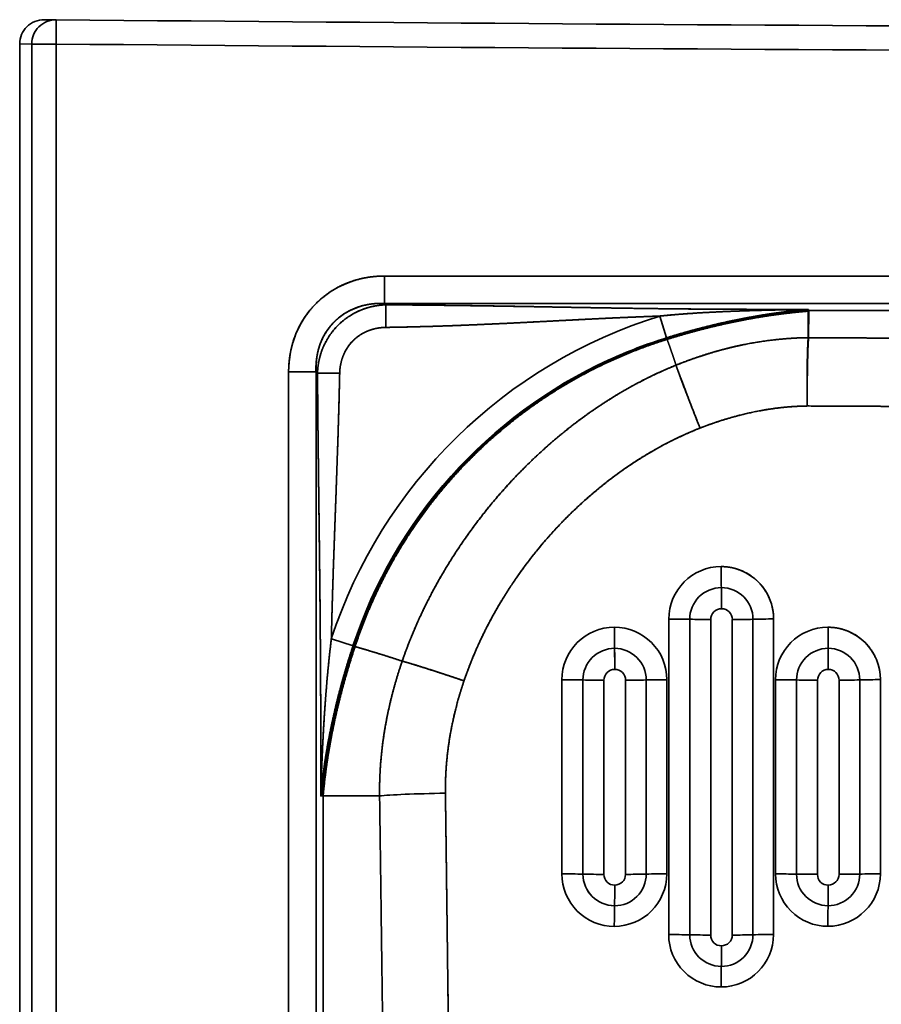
# Model space of a CAD drawing. Extents: x 261 to 1910, y 448 to 1974.
# Tile 5 of 21: x 261 to 438, y 1039 to 1241. Entities that reach past the tile are written whole.
import ezdxf

# ---------------------------------------------------------------- set-up
doc = ezdxf.new("R2010")
doc.units = 0
doc.layers.get('0').update_dxf_attribs({"lineweight": 13})

# ---------------------------------------------------------------- blocks, each defined once
blk = doc.blocks.new('BLOCK17')
at = {"color": 7, "lineweight": 35, "ltscale": 0.062188}
blk.add_line((-447.57, 700.02), (-445.08, 700), dxfattribs=at)
blk.add_line((-447.57, 700.02), (-445.08, 700), dxfattribs=at)
at = {"color": 7, "lineweight": 35, "ltscale": 0.125}
blk.add_line((-445.13, 695), (-445.08, 700), dxfattribs=at)
blk.add_line((-445.13, 695), (-445.08, 700), dxfattribs=at)
at = {"color": 7, "lineweight": 35, "ltscale": 0.06228}
blk.add_line((-452.62, 695.02), (-450.13, 695), dxfattribs=at)
blk.add_line((-452.62, 695.02), (-450.13, 695), dxfattribs=at)
at = {"color": 7, "lineweight": 35}
for p, q in [((-452.62, 695.02), (-452.62, 399.94)), ((-450.13, 695), (-450.13, 399.94)), ((-450.13, 695), (-450.13, 399.94)), ((-445.13, 695), (-445.13, 399.94)), ((-445.13, 399.94), (-445.13, 695)), ((0, 647.2), (-377.47, 647.2)), ((-377.47, 647.2), (0, 647.2)), ((0, 641.56), (-377.47, 641.56)), ((-377.47, 641.56), (0, 641.56)), ((0, 640.09), (-290, 640.09)), ((-290, 640.09), (0, 640.09)), ((-397.2, 399.94), (-397.2, 627.47)), ((-397.2, 627.47), (-397.2, 399.94)), ((-391.56, 399.94), (-391.56, 627.47)), ((-391.56, 627.47), (-391.56, 399.94)), ((-318.89, 511.52), (-318.88, 576.53)), ((-318.88, 576.53), (-318.89, 511.52)), ((-314.56, 511.48), (-314.55, 576.48)), ((-314.55, 576.48), (-314.56, 511.48)), ((-310.22, 576.43), (-310.22, 511.43)), ((-310.22, 576.43), (-310.22, 511.43)), ((-305.78, 511.43), (-305.78, 576.43)), ((-305.78, 511.43), (-305.78, 576.43)), ((-301.52, 576.49), (-301.53, 511.48)), ((-301.53, 511.48), (-301.52, 576.49)), ((-297.27, 576.55), (-297.27, 511.54)), ((-297.27, 511.54), (-297.27, 576.55)), ((-340.89, 524.02), (-340.89, 564.02)), ((-340.89, 564.02), (-340.89, 524.02)), ((-336.56, 523.98), (-336.55, 563.98)), ((-336.55, 563.98), (-336.56, 523.98)), ((-323.52, 563.99), (-323.53, 523.98)), ((-323.53, 523.98), (-323.52, 563.99)), ((-319.27, 564.04), (-319.28, 524.04)), ((-319.28, 524.04), (-319.27, 564.04)), ((-296.89, 524.02), (-296.88, 564.03)), ((-296.89, 524.02), (-296.88, 564.03)), ((-292.55, 563.98), (-292.55, 523.98)), ((-292.55, 523.98), (-292.55, 563.98)), ((-279.52, 523.99), (-279.52, 563.99)), ((-279.52, 563.99), (-279.52, 523.99)), ((-275.26, 564.05), (-275.27, 524.04)), ((-275.26, 564.05), (-275.27, 524.04)), ((-332.22, 563.93), (-332.22, 523.93)), ((-332.22, 563.93), (-332.22, 523.93)), ((-327.78, 523.93), (-327.78, 563.93)), ((-327.78, 523.93), (-327.78, 563.93)), ((-288.22, 563.93), (-288.22, 523.93)), ((-288.22, 563.93), (-288.22, 523.93)), ((-283.78, 523.93), (-283.78, 563.93)), ((-283.78, 523.93), (-283.78, 563.93)), ((-390.09, 540.09), (-390.09, 399.94)), ((-390.09, 399.94), (-390.09, 540.09))]:
    blk.add_line(p, q, dxfattribs=at)
at = {"color": 7, "lineweight": 35, "ltscale": 0.124957}
blk.add_line((-450.13, 695), (-445.13, 695), dxfattribs=at)
blk.add_line((-450.13, 695), (-445.13, 695), dxfattribs=at)
at = {"color": 7, "lineweight": 35, "ltscale": 0.140954}
for p, q in [((-377.47, 641.56), (-377.47, 647.2)), ((-377.47, 641.56), (-377.47, 647.2)), ((-397.2, 627.47), (-391.56, 627.47)), ((-391.56, 627.47), (-397.2, 627.47))]:
    blk.add_line(p, q, dxfattribs=at)
at = {"color": 7, "lineweight": 35, "ltscale": 0.010243}
blk.add_line((-377.18, 641.27), (-377.47, 641.56), dxfattribs=at)
blk.add_line((-377.18, 641.27), (-377.47, 641.56), dxfattribs=at)
at = {"color": 7, "lineweight": 35, "ltscale": 0.116256}
blk.add_line((-377.18, 641.27), (-377.18, 636.62), dxfattribs=at)
blk.add_line((-377.18, 641.27), (-377.18, 636.62), dxfattribs=at)
at = {"color": 7, "lineweight": 35, "ltscale": 0.002341}
blk.add_line((-290.18, 640.08), (-290.09, 640.09), dxfattribs=at)
at = {"color": 7, "lineweight": 35, "ltscale": 0.00234}
blk.add_line((-290.09, 640.09), (-290.18, 640.08), dxfattribs=at)
at = {"color": 7, "lineweight": 35, "ltscale": 0.002966}
for p, q in [((-290.18, 639.96), (-290.18, 640.08)), ((-290.18, 640.08), (-290.18, 639.96))]:
    blk.add_line(p, q, dxfattribs=at)
at = {"color": 7, "lineweight": 35, "ltscale": 0.004546}
blk.add_line((-290, 639.97), (-290.18, 639.96), dxfattribs=at)
at = {"color": 7, "lineweight": 35, "ltscale": 0.004548}
blk.add_line((-290, 639.97), (-290.18, 639.96), dxfattribs=at)
at = {"color": 7, "lineweight": 35, "ltscale": 0.136569}
for p, q in [((-290.13, 634.5), (-290.18, 639.96)), ((-290.18, 639.96), (-290.13, 634.5))]:
    blk.add_line(p, q, dxfattribs=at)
at = {"color": 7, "lineweight": 35, "ltscale": 0.006032}
blk.add_line((-290.09, 640.09), (-290.09, 640.33), dxfattribs=at)
blk.add_line((-290.09, 640.09), (-290.09, 640.33), dxfattribs=at)
at = {"color": 7, "lineweight": 35, "ltscale": 0.002263}
for p, q in [((-290.09, 640.09), (-290, 640.09)), ((-290, 640.09), (-290.09, 640.09))]:
    blk.add_line(p, q, dxfattribs=at)
at = {"color": 7, "lineweight": 35, "ltscale": 0.136632}
blk.add_line((-290, 639.97), (-290.05, 634.5), dxfattribs=at)
blk.add_line((-290, 639.97), (-290.05, 634.5), dxfattribs=at)
at = {"color": 7, "lineweight": 35, "ltscale": 0.003074}
blk.add_line((-290, 640.09), (-290, 639.97), dxfattribs=at)
blk.add_line((-290, 640.09), (-290, 639.97), dxfattribs=at)
at = {"color": 7, "lineweight": 35, "ltscale": 0.117461}
for p, q in [((-320.71, 638.96), (-319.32, 634.47)), ((-320.71, 638.96), (-319.32, 634.47)), ((-388.4, 572.46), (-383.93, 570.99)), ((-388.4, 572.46), (-383.93, 570.99))]:
    blk.add_line(p, q, dxfattribs=at)
at = {"color": 7, "lineweight": 35, "ltscale": 0.005067}
blk.add_line((-319.26, 634.27), (-319.32, 634.47), dxfattribs=at)
blk.add_line((-319.26, 634.27), (-319.32, 634.47), dxfattribs=at)
at = {"color": 7, "lineweight": 35, "ltscale": 0.003116}
blk.add_line((-319.26, 634.27), (-319.22, 634.15), dxfattribs=at)
blk.add_line((-319.26, 634.27), (-319.22, 634.15), dxfattribs=at)
at = {"color": 7, "lineweight": 35, "ltscale": 0.002104}
blk.add_line((-290.05, 634.5), (-290.13, 634.5), dxfattribs=at)
blk.add_line((-290.05, 634.5), (-290.13, 634.5), dxfattribs=at)
at = {"color": 7, "lineweight": 35, "ltscale": 0.002103}
blk.add_line((-290.05, 634.5), (-290.13, 634.5), dxfattribs=at)
blk.add_line((-290.05, 634.5), (-290.13, 634.5), dxfattribs=at)
at = {"color": 7, "lineweight": 35, "ltscale": 2.88273e-05}
blk.add_line((-290.05, 634.5), (-290.05, 634.5), dxfattribs=at)
at = {"color": 7, "lineweight": 35, "ltscale": 2.88274e-05}
blk.add_line((-290.05, 634.5), (-290.05, 634.5), dxfattribs=at)
at = {"color": 7, "lineweight": 35, "ltscale": 0.010954}
for p, q in [((-391.56, 627.47), (-391.25, 627.16)), ((-391.25, 627.16), (-391.56, 627.47))]:
    blk.add_line(p, q, dxfattribs=at)
at = {"color": 7, "lineweight": 35, "ltscale": 0.114285}
blk.add_line((-391.25, 627.16), (-386.68, 627.16), dxfattribs=at)
blk.add_line((-391.25, 627.16), (-386.68, 627.16), dxfattribs=at)
at = {"color": 7, "lineweight": 35, "ltscale": 0.005816}
blk.add_line((-383.71, 570.92), (-383.93, 570.99), dxfattribs=at)
blk.add_line((-383.71, 570.92), (-383.93, 570.99), dxfattribs=at)
at = {"color": 7, "lineweight": 35, "ltscale": 0.011983}
blk.add_line((-390.52, 540.57), (-390.57, 540.09), dxfattribs=at)
at = {"color": 7, "lineweight": 35, "ltscale": 0.01199}
blk.add_line((-390.52, 540.57), (-390.57, 540.09), dxfattribs=at)
at = {"color": 7, "lineweight": 35, "ltscale": 0.006338}
blk.add_line((-390.31, 540.09), (-390.57, 540.09), dxfattribs=at)
blk.add_line((-390.31, 540.09), (-390.57, 540.09), dxfattribs=at)
at = {"color": 7, "lineweight": 35, "ltscale": 0.005636}
for p, q in [((-390.09, 540.09), (-390.31, 540.09)), ((-390.31, 540.09), (-390.09, 540.09))]:
    blk.add_line(p, q, dxfattribs=at)
at = {"color": 7, "lineweight": 35, "ltscale": 0.29067}
for p, q in [((-390.09, 540.09), (-378.46, 540.09)), ((-378.46, 540.09), (-390.09, 540.09))]:
    blk.add_line(p, q, dxfattribs=at)
at = {"color": 7, "lineweight": 35}
for centre, radius, start, end in [((-447.62, 695.02), 5, 89.4709, 179.9886), ((-445.13, 695), 5, 89.4967, 180.011), ((-445.13, 695), 5, 89.4945, 180.0125), ((0, 50234.54), 49536.54, 269.48519, 269.999997), ((0, 50234.8), 49536.8, 269.48519, 269.999995), ((0, 50234.65), 49541.65, 269.48519, 269.999997), ((0, 50234.54), 49541.54, 269.48519, 269.999997), ((-290.09, 540.09), 103.51, 107.2114, 161.7737), ((-290.09, 540.09), 103.51, 107.2112, 161.7739), ((-290.1, 540.11), 98.78, 107.2097, 114.6096), ((-290.09, 540.1), 98.79, 107.2094, 114.6088), ((-290.09, 540.09), 98.81, 114.6094, 161.7737), ((-290.08, 540.08), 98.81, 114.6096, 161.7736), ((-308.06, 576.52), 10.82, 90.0068, 179.9719), ((-308.06, 576.52), 10.82, 90.007, 179.9718), ((-64.65, 586.85), 243.42, 179.8848, 180.9072), ((-64.65, 586.85), 243.42, 179.8848, 180.9072), ((-308.06, 576.55), 10.79, 359.9925, 90.0317), ((-308.04, 576.48), 6.52, 89.9916, 180.0025), ((-308.04, 576.48), 6.52, 89.9893, 180.006), ((-308.03, 576.49), 6.51, 0.0081, 89.9987), ((-548.43, 578.99), 240.43, 359.9201, 0.9547), ((-308.03, 576.49), 6.51, 0.0069, 90.006), ((-548.43, 578.99), 240.43, 359.9201, 0.9546), ((-308, 576.43), 2.22, 89.9974, 180.0135), ((-308, 576.43), 2.22, 89.9987, 180.0103), ((-308, 576.43), 2.23, 360, 89.9975), ((-308, 576.43), 2.23, 0.0025, 89.9887), ((-318.49, 402.37), 174.16, 88.7055, 90.1308), ((-318.49, 402.37), 174.16, 88.7055, 90.1308), ((-310.51, 748.98), 172.54, 268.657, 270.0943), ((-310.51, 748.98), 172.54, 268.657, 270.0943), ((-305.74, 739.34), 162.91, 269.989, 271.485), ((-305.74, 739.34), 162.91, 269.989, 271.485), ((-297.2, 415.21), 161.34, 90.0227, 91.5349), ((-297.2, 415.21), 161.34, 90.0227, 91.5349), ((-330.07, 564.02), 10.82, 90.0107, 179.9744), ((-330.07, 564.02), 10.82, 90.0107, 179.9744), ((-330.06, 564.05), 10.79, 359.9891, 90.0285), ((-101.79, 574.36), 228.28, 179.8803, 180.9701), ((-101.79, 574.36), 228.28, 179.8803, 180.9701), ((-330.06, 564.05), 10.79, 359.9877, 90.0319), ((-286.06, 564.02), 10.82, 90.0057, 179.9701), ((-286.06, 564.02), 10.82, 90.0057, 179.9702), ((-286.06, 564.05), 10.79, 359.994, 90.0335), ((-35.01, 574.35), 251.05, 179.8865, 180.8779), ((-35.01, 574.35), 251.05, 179.8865, 180.8779), ((-382.22, 575.14), 4.48, 250.508, 253.1124), ((-382.22, 575.14), 4.48, 250.508, 253.1124), ((-330.04, 563.98), 6.52, 89.9924, 180.0035), ((-330.04, 563.98), 6.52, 89.991, 180.0043), ((-330.04, 563.99), 6.51, 0.0063, 90.0006), ((-555.58, 566.49), 225.57, 359.9164, 1.0187), ((-330.04, 563.99), 6.51, 0.0076, 89.999), ((-555.58, 566.49), 225.58, 359.9164, 1.0187), ((-286.03, 563.98), 6.52, 89.9905, 180.0034), ((-286.03, 563.98), 6.52, 89.991, 180.0025), ((-286.03, 563.99), 6.51, 0.0093, 89.9996), ((-533.79, 566.49), 247.79, 359.9228, 0.9268), ((-533.79, 566.49), 247.79, 359.9228, 0.9268), ((-286.03, 563.99), 6.51, 0.0088, 89.9988), ((-330, 563.93), 2.22, 89.9967, 180.0095), ((-330, 563.93), 2.22, 89.998, 180.0081), ((-330, 563.93), 2.23, 0.0033, 89.9928), ((-330, 563.93), 2.23, 0.0042, 89.9897), ((-286, 563.93), 2.22, 89.9995, 180.0098), ((-286, 563.93), 2.22, 89.9999, 180.0104), ((-286, 563.93), 2.23, 0.0024, 89.9896), ((-286, 563.93), 2.23, 0.0018, 89.9911), ((-340.48, 383.07), 180.96, 88.7583, 90.1307), ((-340.48, 383.07), 180.96, 88.7583, 90.1307), ((-332.52, 743.13), 179.2, 268.7091, 270.0937), ((-332.52, 743.13), 179.2, 268.7089, 270.0935), ((-327.75, 732.5), 168.57, 269.9921, 271.437), ((-327.75, 732.5), 168.57, 269.9921, 271.437), ((-319.19, 397.21), 166.83, 90.0268, 91.4881), ((-319.19, 397.21), 166.83, 90.0268, 91.4881), ((-296.49, 392.5), 171.53, 88.6843, 90.1312), ((-296.49, 392.5), 171.53, 88.6843, 90.1312), ((-288.5, 733.84), 169.91, 268.6343, 270.0934), ((-288.5, 733.84), 169.91, 268.6343, 270.0935), ((-283.74, 724.59), 160.65, 269.9867, 271.504), ((-283.74, 724.59), 160.65, 269.9867, 271.504), ((-275.2, 404.96), 159.09, 90.0213, 91.5553), ((-275.2, 404.96), 159.09, 90.0213, 91.5553), ((-330.1, 524.01), 10.79, 179.9816, 270.0252), ((-330.1, 524.01), 10.79, 179.9797, 270.027), ((-340.46, 334.69), 189.33, 88.8184, 90.1307), ((-340.46, 334.69), 189.33, 88.8184, 90.1307), ((-330.05, 523.98), 6.51, 180.0044, 269.9974), ((-332.52, 711.2), 187.27, 268.7654, 270.091), ((-330.04, 523.98), 6.51, 180.0121, 269.9928), ((-332.52, 711.2), 187.27, 268.7654, 270.091), ((-330, 523.93), 2.23, 180.008, 269.9897), ((-330, 523.93), 2.23, 180.0032, 269.9917), ((-330.1, 524.04), 10.82, 270.0183, 359.9723), ((-330.1, 524.04), 10.82, 270.0184, 359.9723), ((-330.04, 523.98), 6.52, 269.9939, 0.0034), ((-330.04, 523.98), 6.52, 269.9917, 0.0054), ((-330, 523.93), 2.22, 269.9946, 0.0079), ((-330, 523.93), 2.22, 269.9974, 0.0054), ((-327.76, 699.37), 175.44, 269.9936, 271.381), ((-327.76, 699.37), 175.44, 269.9936, 271.381), ((-319.18, 350.65), 173.39, 90.0313, 91.4364), ((-319.18, 350.65), 173.39, 90.0313, 91.4364), ((-286.09, 524.02), 10.79, 179.9863, 270.0311), ((-296.47, 345.75), 178.27, 88.7398, 90.1326), ((-296.47, 345.75), 178.27, 88.7398, 90.1326), ((-286.09, 524.02), 10.79, 179.9874, 270.0287), ((-288.51, 700.3), 176.36, 268.6849, 270.0913), ((-288.51, 700.3), 176.36, 268.6848, 270.0913), ((-286.04, 523.98), 6.51, 180.008, 270.0027), ((-286.04, 523.98), 6.51, 180.0092, 269.9943), ((-286, 523.93), 2.23, 180.0009, 269.9916), ((-286, 523.93), 2.23, 179.9995, 269.999), ((-286.09, 524.05), 10.82, 270.0127, 359.9668), ((-286.09, 524.05), 10.82, 270.0128, 359.967), ((-286.04, 523.99), 6.52, 269.99, 0.0035), ((-286.04, 523.99), 6.52, 269.9919, 0.0024), ((-286, 523.93), 2.22, 269.9992, 0.0057), ((-286, 523.93), 2.22, 269.9972, 0.0075), ((-283.74, 689.99), 166.05, 269.9882, 271.4553), ((-283.74, 689.99), 166.05, 269.9875, 271.4545), ((-275.19, 359.85), 164.19, 90.0267, 91.5121), ((-275.19, 359.85), 164.19, 90.0267, 91.5121), ((-527.18, 521.71), 197.18, 358.7682, 0.0009), ((-527.18, 521.71), 197.18, 358.7682, 0.0009), ((-500.12, 521.71), 214.12, 358.8656, 359.9999), ((-500.12, 521.71), 214.12, 358.8656, 359.9999), ((-135.55, 513.09), 194.54, 178.7122, 179.9626), ((-135.55, 513.09), 194.54, 178.7122, 179.9626), ((-75.21, 513.08), 210.88, 178.8075, 179.9601), ((-75.21, 513.08), 210.88, 178.8075, 179.9601), ((-308.1, 511.52), 10.79, 179.9823, 270.0272), ((-308.1, 511.52), 10.79, 179.9803, 270.0289), ((-318.46, 325.02), 186.5, 88.7999, 90.1319), ((-318.46, 325.02), 186.5, 88.7999, 90.1319), ((-308.04, 511.48), 6.51, 180.0052, 269.9973), ((-310.52, 695.84), 184.41, 268.7445, 270.0903), ((-308.04, 511.48), 6.51, 180.0087, 269.9925), ((-310.52, 695.84), 184.41, 268.7445, 270.0903), ((-308, 511.43), 2.23, 180.0031, 269.9901), ((-308, 511.43), 2.23, 180.0023, 269.992), ((-308.1, 511.55), 10.82, 270.0174, 359.9704), ((-308.1, 511.55), 10.82, 270.0175, 359.9704), ((-308.04, 511.48), 6.52, 269.993, 0.0036), ((-308.04, 511.48), 6.52, 269.9914, 0.006), ((-308, 511.43), 2.22, 269.996, 0.0074), ((-308, 511.43), 2.22, 269.9981, 0.0046), ((-305.75, 684.36), 172.93, 269.9915, 271.3993), ((-305.75, 684.36), 172.93, 269.9919, 271.3996), ((-297.18, 340.68), 170.86, 90.0309, 91.4572), ((-297.18, 340.68), 170.86, 90.031, 91.4573), ((-508.98, 509.2), 200.98, 358.7922, 0.0014), ((-508.97, 509.2), 200.98, 358.7923, 0.0014), ((-109.99, 500.59), 198.1, 178.7336, 179.9613), ((-109.99, 500.59), 198.1, 178.7336, 179.9613)]:
    blk.add_arc(centre, radius, start, end, dxfattribs=at)
for centre, major_axis, ratio, start_param, end_param in [((-374.85, 624.85), (16.7, -16.7), 0.889125, 2.414822, 3.868367), ((-374.85, 624.85), (12.93, -12.93), 0.820392, 2.41482, 3.868366), ((-364.37, 540.09), (15, 0.21), 0.037737, 1.60519, 2.792266), ((-364.37, 540.09), (15, 0.21), 0.037737, 1.605185, 2.792266)]:
    blk.add_ellipse(centre, major_axis=major_axis, ratio=ratio, start_param=start_param, end_param=end_param, dxfattribs=at)
for points, knots in [([(-397.2, 627.47), (-397.2, 629.45), (-396.98, 631.43), (-396.52, 633.38), (-395.23, 636.86), (-393.14, 639.93), (-392.03, 641.23), (-389.33, 643.73), (-386.11, 645.51), (-384.27, 646.23), (-381.79, 646.88), (-379.26, 647.14), (-378.66, 647.18), (-378.07, 647.2), (-377.47, 647.2)], [0, 0, 0, 0, 0, 0, 14.077201, 14.077201, 14.077201, 26.070359, 26.070359, 26.070359, 39.879632, 39.879632, 39.879632, 44.132645, 44.132645, 44.132645, 44.132645, 44.132645, 44.132645]), ([(-377.47, 641.56), (-378.99, 641.62), (-380.51, 641.51), (-382.02, 641.2), (-384.68, 640.26), (-386.98, 638.65), (-387.93, 637.78), (-389.43, 635.98), (-390.49, 633.89), (-390.87, 632.89), (-391.33, 631.21), (-391.54, 629.49), (-391.58, 628.82), (-391.59, 628.14), (-391.56, 627.47)], [0, 0, 0, 0, 0, 0, 13.171832, 13.171832, 13.171832, 24.27879, 24.27879, 24.27879, 33.485765, 33.485765, 33.485765, 39.323121, 39.323121, 39.323121, 39.323121, 39.323121, 39.323121]), ([(-391.25, 627.16), (-391.22, 628.36), (-391.06, 629.59), (-390.77, 630.83), (-390.01, 632.97), (-388.83, 634.94), (-388.25, 635.75), (-386.69, 637.55), (-384.79, 638.99), (-383.6, 639.69), (-381.6, 640.56), (-379.52, 641.05), (-378.73, 641.17), (-377.95, 641.25), (-377.18, 641.27)], [0, 0, 0, 0, 0, 0, 8.413798, 8.413798, 8.413798, 14.854799, 14.854799, 14.854799, 23.687179, 23.687179, 23.687179, 29.080907, 29.080907, 29.080907, 29.080907, 29.080907, 29.080907]), ([(-391.25, 627.16), (-391.22, 628.14), (-391.12, 629.14), (-390.92, 630.14), (-390.36, 632.08), (-389.46, 633.91), (-388.94, 634.77), (-387.62, 636.59), (-385.96, 638.12), (-384.96, 638.86), (-383.23, 639.87), (-381.39, 640.56), (-380.68, 640.77), (-379.55, 641.04), (-378.42, 641.19), (-378, 641.23), (-377.59, 641.26), (-377.18, 641.27)], [0, 0, 0, 0, 0, 0, 8.943856, 8.943856, 8.943856, 17.49468, 17.49468, 17.49468, 28.041714, 28.041714, 28.041714, 34.481527, 34.481527, 34.481527, 38.204489, 38.204489, 38.204489, 38.204489, 38.204489, 38.204489]), ([(-377.18, 641.27), (-375.62, 641.27), (-374.05, 641.26), (-372.45, 641.24), (-364.22, 641.17), (-355.78, 641.05), (-349.22, 640.94), (-334.78, 640.67), (-320.18, 640.45), (-312.55, 640.37), (-304.43, 640.34), (-296.29, 640.33), (-295.87, 640.33), (-294.42, 640.33), (-292.99, 640.33), (-292.07, 640.33), (-291.08, 640.33), (-290.09, 640.33)], [0, 0, 0, 0, 0, 0, 11.679497, 11.679497, 11.679497, 60.577455, 60.577455, 60.577455, 113.700423, 113.700423, 113.700423, 116.907209, 116.907209, 116.907209, 123.763814, 123.763814, 123.763814, 123.763814, 123.763814, 123.763814]), ([(-377.18, 641.27), (-376.5, 641.27), (-375.82, 641.27), (-375.13, 641.26), (-373.76, 641.25), (-372.38, 641.24), (-371.71, 641.24), (-367.79, 641.2), (-363.82, 641.16), (-360.61, 641.12), (-353.86, 641.02), (-347.04, 640.9), (-343.72, 640.84), (-336.68, 640.71), (-329.61, 640.6), (-326.05, 640.54), (-318.44, 640.44), (-310.79, 640.37), (-306.78, 640.35), (-302.34, 640.34), (-297.89, 640.33), (-297.04, 640.33), (-295.77, 640.33), (-294.5, 640.33), (-293.63, 640.33), (-292.39, 640.33), (-291.13, 640.33), (-290.79, 640.33), (-290.44, 640.33), (-290.09, 640.33)], [0, 0, 0, 0, 0, 0, 5.087486, 5.087486, 5.087486, 10.220848, 10.220848, 10.220848, 33.947537, 33.947537, 33.947537, 58.700276, 58.700276, 58.700276, 83.550134, 83.550134, 83.550134, 111.851168, 111.851168, 111.851168, 114.313739, 114.313739, 114.313739, 120.652982, 120.652982, 120.652982, 123.069726, 123.069726, 123.069726, 123.069726, 123.069726, 123.069726]), ([(-320.71, 638.96), (-318.28, 639.2), (-315.83, 639.41), (-313.39, 639.58), (-309.72, 639.78), (-306.03, 639.94), (-304.81, 639.98), (-302.96, 640.05), (-301.12, 640.1), (-300.5, 640.12), (-299.28, 640.15), (-298.07, 640.18), (-297.39, 640.2), (-296.15, 640.22), (-294.91, 640.25), (-294.39, 640.26), (-293.31, 640.28), (-292.23, 640.3), (-291.75, 640.3), (-291.26, 640.31), (-290.77, 640.32), (-290.73, 640.32), (-290.66, 640.32), (-290.58, 640.32), (-290.54, 640.32), (-290.43, 640.32), (-290.32, 640.32), (-290.24, 640.33), (-290.16, 640.33), (-290.09, 640.33)], [0, 0, 0, 0, 0, 0, 17.236016, 17.236016, 17.236016, 25.866348, 25.866348, 25.866348, 30.185596, 30.185596, 30.185596, 34.399926, 34.399926, 34.399926, 38.881402, 38.881402, 38.881402, 42.03738, 42.03738, 42.03738, 42.304764, 42.304764, 42.304764, 42.572148, 42.572148, 42.572148, 43.106916, 43.106916, 43.106916, 43.106916, 43.106916, 43.106916]), ([(-320.71, 638.96), (-317.06, 639.33), (-313.4, 639.61), (-309.7, 639.8), (-305.1, 639.99), (-300.5, 640.12), (-299.58, 640.14), (-298.34, 640.17), (-297.11, 640.2), (-296.8, 640.21), (-295.88, 640.23), (-294.95, 640.25), (-294.34, 640.26), (-293.13, 640.28), (-291.91, 640.3), (-291.31, 640.31), (-290.7, 640.32), (-290.09, 640.33)], [0, 0, 0, 0, 0, 0, 25.615612, 25.615612, 25.615612, 32.041277, 32.041277, 32.041277, 34.184238, 34.184238, 34.184238, 38.473325, 38.473325, 38.473325, 42.712357, 42.712357, 42.712357, 42.712357, 42.712357, 42.712357]), ([(-319.32, 634.47), (-314, 636.11), (-308.62, 637.54), (-303.2, 638.69), (-297.61, 639.59), (-291.97, 640.16), (-291.82, 640.17), (-291.38, 640.21), (-290.95, 640.25), (-290.68, 640.28), (-290.38, 640.3), (-290.09, 640.33)], [0, 0, 0, 0, 0, 0, 39.334484, 39.334484, 39.334484, 40.381438, 40.381438, 40.381438, 42.50023, 42.50023, 42.50023, 42.50023, 42.50023, 42.50023]), ([(-319.32, 634.47), (-317.02, 635.18), (-314.7, 635.85), (-312.37, 636.48), (-308.86, 637.35), (-305.33, 638.1), (-304.15, 638.34), (-302.39, 638.68), (-300.62, 638.99), (-300.03, 639.09), (-298.85, 639.28), (-297.67, 639.46), (-297.08, 639.54), (-296.19, 639.66), (-295.31, 639.78), (-295.01, 639.82), (-294.42, 639.89), (-293.84, 639.96), (-293.55, 639.99), (-292.8, 640.07), (-292.05, 640.15), (-291.55, 640.2), (-291.06, 640.24), (-290.56, 640.29), (-290.52, 640.29), (-290.41, 640.3), (-290.3, 640.31), (-290.23, 640.32), (-290.16, 640.32), (-290.09, 640.33)], [0, 0, 0, 0, 0, 0, 17.096509, 17.096509, 17.096509, 25.627106, 25.627106, 25.627106, 29.884653, 29.884653, 29.884653, 34.133429, 34.133429, 34.133429, 36.255374, 36.255374, 36.255374, 38.377319, 38.377319, 38.377319, 41.710083, 41.710083, 41.710083, 41.970234, 41.970234, 41.970234, 42.490536, 42.490536, 42.490536, 42.490536, 42.490536, 42.490536]), ([(-319.26, 634.27), (-313.97, 635.92), (-308.62, 637.33), (-303.23, 638.47), (-297.68, 639.36), (-292.09, 639.91), (-291.87, 639.93), (-291.45, 639.97), (-291.04, 640.01), (-290.77, 640.03), (-290.48, 640.06), (-290.18, 640.08)], [0, 0, 0, 0, 0, 0, 39.145199, 39.145199, 39.145199, 40.067381, 40.067381, 40.067381, 42.178091, 42.178091, 42.178091, 42.178091, 42.178091, 42.178091]), ([(-319.26, 634.27), (-313.97, 635.92), (-308.62, 637.33), (-303.23, 638.47), (-297.68, 639.36), (-292.09, 639.91), (-291.87, 639.93), (-291.45, 639.97), (-291.04, 640.01), (-290.77, 640.03), (-290.48, 640.06), (-290.18, 640.08)], [0, 0, 0, 0, 0, 0, 39.168178, 39.168178, 39.168178, 40.090927, 40.090927, 40.090927, 42.202881, 42.202881, 42.202881, 42.202881, 42.202881, 42.202881]), ([(-319.22, 634.15), (-313.94, 635.8), (-308.6, 637.22), (-303.22, 638.36), (-297.67, 639.25), (-292.08, 639.79), (-291.87, 639.81), (-291.45, 639.85), (-291.03, 639.89), (-290.77, 639.91), (-290.48, 639.94), (-290.18, 639.96)], [0, 0, 0, 0, 0, 0, 37.997352, 37.997352, 37.997352, 38.894379, 38.894379, 38.894379, 40.942844, 40.942844, 40.942844, 40.942844, 40.942844, 40.942844]), ([(-319.22, 634.15), (-313.94, 635.8), (-308.6, 637.22), (-303.21, 638.36), (-297.67, 639.25), (-292.08, 639.79), (-291.87, 639.81), (-291.45, 639.85), (-291.03, 639.89), (-290.77, 639.91), (-290.48, 639.94), (-290.18, 639.96)], [0, 0, 0, 0, 0, 0, 39.123565, 39.123565, 39.123565, 40.047824, 40.047824, 40.047824, 42.157273, 42.157273, 42.157273, 42.157273, 42.157273, 42.157273]), ([(-320.71, 638.96), (-323.54, 638.86), (-326.35, 638.74), (-329.17, 638.62), (-335.48, 638.32), (-341.77, 637.99), (-345.21, 637.81), (-351.46, 637.49), (-357.66, 637.21), (-360.36, 637.1), (-364.29, 636.94), (-368.18, 636.82), (-369.36, 636.79), (-371.64, 636.73), (-373.9, 636.68), (-375, 636.66), (-376.09, 636.64), (-377.18, 636.62)], [0, 0, 0, 0, 0, 0, 19.512319, 19.512319, 19.512319, 43.884489, 43.884489, 43.884489, 63.473337, 63.473337, 63.473337, 71.992427, 71.992427, 71.992427, 80.053917, 80.053917, 80.053917, 80.053917, 80.053917, 80.053917]), ([(-377.18, 636.62), (-376.14, 636.64), (-375.11, 636.65), (-374.07, 636.67), (-371.95, 636.72), (-369.81, 636.78), (-368.81, 636.8), (-365.54, 636.9), (-362.24, 637.02), (-360.04, 637.11), (-354.43, 637.35), (-348.76, 637.63), (-345.41, 637.8), (-338.43, 638.17), (-331.4, 638.52), (-327.85, 638.68), (-324.28, 638.83), (-320.71, 638.96)], [0, 0, 0, 0, 0, 0, 7.734777, 7.734777, 7.734777, 15.688382, 15.688382, 15.688382, 31.616705, 31.616705, 31.616705, 56.025275, 56.025275, 56.025275, 80.932168, 80.932168, 80.932168, 80.932168, 80.932168, 80.932168]), ([(-377.18, 636.62), (-377.92, 636.61), (-378.68, 636.54), (-379.45, 636.39), (-381.04, 635.92), (-382.52, 635.1), (-383.24, 634.58), (-384.57, 633.34), (-385.54, 631.82), (-385.93, 631), (-386.37, 629.73), (-386.59, 628.43), (-386.64, 628.01), (-386.67, 627.58), (-386.68, 627.16)], [0, 0, 0, 0, 0, 0, 5.550841, 5.550841, 5.550841, 11.71936, 11.71936, 11.71936, 18.022073, 18.022073, 18.022073, 21.155351, 21.155351, 21.155351, 21.155351, 21.155351, 21.155351]), ([(-386.68, 627.16), (-386.66, 628.18), (-386.52, 629.24), (-386.23, 630.3), (-385.44, 632.14), (-384.17, 633.72), (-383.52, 634.34), (-382.07, 635.43), (-380.43, 636.13), (-379.57, 636.37), (-378.57, 636.55), (-377.59, 636.61), (-377.45, 636.62), (-377.31, 636.62), (-377.18, 636.62)], [0, 0, 0, 0, 0, 0, 8.781905, 8.781905, 8.781905, 15.82306, 15.82306, 15.82306, 22.987228, 22.987228, 22.987228, 24.163891, 24.163891, 24.163891, 24.163891, 24.163891, 24.163891]), ([(-319.26, 634.27), (-324.83, 632.55), (-330.26, 630.41), (-335.55, 627.86), (-346.81, 621.36), (-356.9, 613.09), (-362.02, 608.05), (-370.41, 598.13), (-377.07, 586.98), (-379.68, 581.79), (-381.9, 576.42), (-383.71, 570.92)], [0, 0, 0, 0, 0, 0, 41.448294, 41.448294, 41.448294, 92.01265, 92.01265, 92.01265, 132.97572, 132.97572, 132.97572, 132.97572, 132.97572, 132.97572]), ([(-319.26, 634.27), (-324.83, 632.55), (-330.26, 630.41), (-335.55, 627.86), (-346.81, 621.36), (-356.9, 613.09), (-362.02, 608.05), (-370.41, 598.13), (-377.07, 586.98), (-379.68, 581.79), (-381.9, 576.42), (-383.71, 570.92)], [0, 0, 0, 0, 0, 0, 41.405026, 41.405026, 41.405026, 91.916957, 91.916957, 91.916957, 132.83765, 132.83765, 132.83765, 132.83765, 132.83765, 132.83765]), ([(-319.22, 634.15), (-324.47, 632.52), (-329.61, 630.51), (-334.61, 628.14), (-342.26, 623.84), (-349.38, 618.72), (-351.94, 616.71), (-357.38, 612.08), (-362.39, 606.97), (-364.98, 604.04), (-371.24, 596.25), (-376.48, 587.71), (-379.26, 582.27), (-381.61, 576.63), (-383.52, 570.85)], [0, 0, 0, 0, 0, 0, 37.629426, 37.629426, 37.629426, 59.770515, 59.770515, 59.770515, 86.313829, 86.313829, 86.313829, 127.73927, 127.73927, 127.73927, 127.73927, 127.73927, 127.73927]), ([(-319.22, 634.15), (-324.47, 632.52), (-329.61, 630.51), (-334.61, 628.14), (-342.26, 623.84), (-349.38, 618.72), (-351.94, 616.71), (-357.38, 612.08), (-362.39, 606.97), (-364.98, 604.04), (-371.24, 596.25), (-376.48, 587.71), (-379.26, 582.26), (-381.61, 576.63), (-383.52, 570.85)], [0, 0, 0, 0, 0, 0, 39.103954, 39.103954, 39.103954, 62.108309, 62.108309, 62.108309, 89.683301, 89.683301, 89.683301, 132.717416, 132.717416, 132.717416, 132.717416, 132.717416, 132.717416]), ([(-317.39, 628.83), (-314.18, 630.13), (-310.9, 631.26), (-307.58, 632.22), (-302.51, 633.37), (-297.43, 634.06), (-295.7, 634.24), (-293.93, 634.37), (-292.17, 634.45), (-292.14, 634.45), (-292.04, 634.45), (-291.94, 634.45), (-291.87, 634.46), (-291.74, 634.46), (-291.61, 634.47), (-291.55, 634.47), (-291.22, 634.48), (-290.9, 634.49), (-290.66, 634.49), (-290.4, 634.5), (-290.13, 634.5)], [0, 0, 0, 0, 0, 0, 23.149371, 23.149371, 23.149371, 35.135945, 35.135945, 35.135945, 35.361949, 35.361949, 35.361949, 35.813993, 35.813993, 35.813993, 36.266037, 36.266037, 36.266037, 38.099997, 38.099997, 38.099997, 38.099997, 38.099997, 38.099997]), ([(-317.39, 628.83), (-312.54, 630.79), (-307.54, 632.38), (-302.48, 633.53), (-297.36, 634.22), (-292.27, 634.44), (-292.21, 634.44), (-292.08, 634.45), (-291.94, 634.45), (-291.88, 634.46), (-291.74, 634.46), (-291.61, 634.47), (-291.55, 634.47), (-291.22, 634.48), (-290.9, 634.49), (-290.66, 634.49), (-290.4, 634.5), (-290.13, 634.5)], [0, 0, 0, 0, 0, 0, 36.552225, 36.552225, 36.552225, 37.028157, 37.028157, 37.028157, 37.504125, 37.504125, 37.504125, 37.980094, 37.980094, 37.980094, 39.911936, 39.911936, 39.911936, 39.911936, 39.911936, 39.911936]), ([(-290.36, 620.43), (-290.38, 622.72), (-290.38, 625.01), (-290.37, 627.22), (-290.33, 630.3), (-290.25, 632.69), (-290.22, 633.35), (-290.19, 633.97), (-290.15, 634.37), (-290.14, 634.42), (-290.14, 634.46), (-290.13, 634.5)], [0, 0, 0, 0, 0, 0, 16.288489, 16.288489, 16.288489, 23.878613, 23.878613, 23.878613, 24.933508, 24.933508, 24.933508, 24.933508, 24.933508, 24.933508]), ([(-290.13, 634.5), (-290.17, 634.18), (-290.21, 633.65), (-290.24, 632.93), (-290.33, 630.49), (-290.37, 627.28), (-290.38, 625.05), (-290.38, 622.74), (-290.36, 620.43)], [0, 0, 0, 0, 0, 0, 8.753425, 8.753425, 8.753425, 25.446661, 25.446661, 25.446661, 25.446661, 25.446661, 25.446661]), ([(-290.05, 634.5), (-290.09, 634.18), (-290.13, 633.64), (-290.17, 632.92), (-290.26, 630.48), (-290.32, 627.27), (-290.35, 625.04), (-290.36, 622.74), (-290.36, 620.43)], [0, 0, 0, 0, 0, 0, 8.515869, 8.515869, 8.515869, 24.921509, 24.921509, 24.921509, 24.921509, 24.921509, 24.921509]), ([(-290.05, 634.5), (-290.09, 634.18), (-290.13, 633.65), (-290.17, 632.93), (-290.26, 630.49), (-290.32, 627.28), (-290.35, 625.05), (-290.36, 622.74), (-290.36, 620.43)], [0, 0, 0, 0, 0, 0, 8.753983, 8.753983, 8.753983, 25.447583, 25.447583, 25.447583, 25.447583, 25.447583, 25.447583]), ([(0, 633.67), (-31.08, 633.67), (-62.15, 633.7), (-93.22, 633.75), (-151.96, 633.89), (-209.42, 634.11), (-236.62, 634.23), (-263.48, 634.36), (-290.05, 634.5)], [0, 0, 0, 0, 0, 0, 213.80714, 213.80714, 213.80714, 410.257399, 410.257399, 410.257399, 410.257399, 410.257399, 410.257399]), ([(-290.05, 634.5), (-264.27, 634.36), (-238.22, 634.24), (-211.85, 634.12), (-162.12, 633.93), (-111.43, 633.8), (-87.7, 633.75), (-55.91, 633.7), (-23.99, 633.68), (-15.99, 633.67), (-8, 633.67), (0, 633.67)], [0, 0, 0, 0, 0, 0, 190.526767, 190.526767, 190.526767, 355.284029, 355.284029, 355.284029, 410.284832, 410.284832, 410.284832, 410.284832, 410.284832, 410.284832]), ([(-390.57, 540.09), (-390.57, 547.36), (-390.57, 554.62), (-390.59, 561.82), (-390.66, 572.59), (-390.77, 583.31), (-390.81, 586.9), (-390.89, 593.92), (-390.98, 600.89), (-391.02, 604.23), (-391.08, 609.36), (-391.14, 614.45), (-391.16, 616.1), (-391.18, 618.52), (-391.2, 620.93), (-391.21, 621.8), (-391.22, 623.33), (-391.24, 624.85), (-391.24, 625.62), (-391.25, 626.39), (-391.25, 627.16)], [0, 0, 0, 0, 0, 0, 50.281557, 50.281557, 50.281557, 75.040209, 75.040209, 75.040209, 99.747292, 99.747292, 99.747292, 111.846918, 111.846918, 111.846918, 117.415392, 117.415392, 117.415392, 123.155395, 123.155395, 123.155395, 123.155395, 123.155395, 123.155395]), ([(-390.57, 540.09), (-390.57, 547.35), (-390.57, 554.61), (-390.59, 561.82), (-390.68, 576.14), (-390.84, 590.35), (-390.93, 597.3), (-391.04, 605.94), (-391.14, 614.45), (-391.16, 616.1), (-391.19, 619.33), (-391.22, 622.52), (-391.23, 624.11), (-391.24, 625.63), (-391.25, 627.16)], [0, 0, 0, 0, 0, 0, 50.270316, 50.270316, 50.270316, 99.726649, 99.726649, 99.726649, 111.825796, 111.825796, 111.825796, 123.23871, 123.23871, 123.23871, 123.23871, 123.23871, 123.23871]), ([(-386.68, 627.16), (-386.71, 625.8), (-386.74, 624.44), (-386.77, 623.06), (-386.85, 619.99), (-386.94, 616.9), (-387, 615.19), (-387.3, 605.79), (-387.66, 596.22), (-387.96, 588.37), (-388.22, 580.43), (-388.4, 572.46)], [0, 0, 0, 0, 0, 0, 10.050783, 10.050783, 10.050783, 22.358867, 22.358867, 22.358867, 77.444314, 77.444314, 77.444314, 77.444314, 77.444314, 77.444314]), ([(-388.4, 572.46), (-388.32, 575.9), (-388.23, 579.33), (-388.13, 582.72), (-387.9, 589.49), (-387.66, 596.22), (-387.53, 599.63), (-387.33, 605.11), (-387.15, 610.54), (-387.07, 612.71), (-386.97, 615.93), (-386.88, 619.11), (-386.85, 620.11), (-386.8, 622.17), (-386.75, 624.21), (-386.72, 625.19), (-386.7, 626.18), (-386.68, 627.16)], [0, 0, 0, 0, 0, 0, 24.011711, 24.011711, 24.011711, 47.556082, 47.556082, 47.556082, 63.073216, 63.073216, 63.073216, 70.855448, 70.855448, 70.855448, 78.206597, 78.206597, 78.206597, 78.206597, 78.206597, 78.206597]), ([(-373.8, 567.86), (-370.85, 576.44), (-366.83, 584.76), (-361.86, 592.7), (-353.99, 602.76), (-344.67, 611.58), (-342.14, 613.78), (-336.11, 618.63), (-329.61, 622.88), (-325.8, 625.06), (-321.81, 627.02), (-317.73, 628.69), (-317.7, 628.71), (-317.61, 628.74), (-317.52, 628.78), (-317.47, 628.8), (-317.43, 628.82), (-317.39, 628.83)], [0, 0, 0, 0, 0, 0, 64.51704, 64.51704, 64.51704, 87.251429, 87.251429, 87.251429, 116.867696, 116.867696, 116.867696, 117.17162, 117.17162, 117.17162, 117.448629, 117.448629, 117.448629, 117.448629, 117.448629, 117.448629]), ([(-373.8, 567.86), (-371.92, 573.33), (-369.6, 578.69), (-366.88, 583.92), (-360.99, 593.55), (-353.81, 602.44), (-350.14, 606.46), (-343.86, 612.51), (-336.95, 617.88), (-334.3, 619.77), (-329.51, 622.89), (-324.49, 625.62), (-322.3, 626.72), (-320.03, 627.75), (-317.73, 628.69), (-317.7, 628.71), (-317.61, 628.74), (-317.52, 628.78), (-317.47, 628.8), (-317.43, 628.82), (-317.39, 628.83)], [0, 0, 0, 0, 0, 0, 42.799219, 42.799219, 42.799219, 81.323106, 81.323106, 81.323106, 104.159623, 104.159623, 104.159623, 121.310811, 121.310811, 121.310811, 121.627252, 121.627252, 121.627252, 121.914399, 121.914399, 121.914399, 121.914399, 121.914399, 121.914399]), ([(-317.39, 628.83), (-317.27, 628.48), (-317.08, 627.94), (-316.82, 627.24), (-315.96, 624.95), (-314.83, 622.01), (-314.06, 620.01), (-313.26, 617.95), (-312.44, 615.87)], [0, 0, 0, 0, 0, 0, 8.712448, 8.712448, 8.712448, 24.762966, 24.762966, 24.762966, 24.762966, 24.762966, 24.762966]), ([(-317.39, 628.83), (-317.27, 628.48), (-317.07, 627.94), (-316.81, 627.23), (-315.95, 624.93), (-314.83, 622), (-314.06, 620), (-313.25, 617.94), (-312.44, 615.87)], [0, 0, 0, 0, 0, 0, 8.283771, 8.283771, 8.283771, 23.831669, 23.831669, 23.831669, 23.831669, 23.831669, 23.831669]), ([(-290.36, 620.43), (-290.57, 620.42), (-290.78, 620.42), (-290.99, 620.41), (-291.25, 620.41), (-291.51, 620.4), (-291.56, 620.4), (-291.64, 620.39), (-291.72, 620.39), (-291.75, 620.39), (-291.8, 620.39), (-291.85, 620.39), (-291.88, 620.38), (-294.63, 620.27), (-297.4, 619.98), (-300.14, 619.53), (-304.27, 618.61), (-308.35, 617.36), (-309.73, 616.9), (-311.09, 616.4), (-312.44, 615.87)], [0, 0, 0, 0, 0, 0, 1.280292, 1.280292, 1.280292, 1.606926, 1.606926, 1.606926, 1.765369, 1.765369, 1.765369, 1.923811, 1.923811, 1.923811, 18.360488, 18.360488, 18.360488, 26.790692, 26.790692, 26.790692, 26.790692, 26.790692, 26.790692]), ([(-312.44, 615.87), (-309.77, 616.92), (-307.06, 617.83), (-304.33, 618.6), (-300.29, 619.5), (-296.29, 620.05), (-294.98, 620.19), (-293.59, 620.3), (-292.2, 620.37), (-292.08, 620.38), (-291.93, 620.38), (-291.78, 620.39), (-291.73, 620.39), (-291.65, 620.39), (-291.57, 620.4), (-291.55, 620.4), (-291.28, 620.41), (-291.03, 620.41), (-290.83, 620.42), (-290.59, 620.42), (-290.36, 620.43)], [0, 0, 0, 0, 0, 0, 20.917532, 20.917532, 20.917532, 31.053388, 31.053388, 31.053388, 31.832669, 31.832669, 31.832669, 32.234655, 32.234655, 32.234655, 32.435652, 32.435652, 32.435652, 34.288444, 34.288444, 34.288444, 34.288444, 34.288444, 34.288444]), ([(0, 619.71), (-12.29, 619.71), (-24.58, 619.72), (-36.87, 619.72), (-67.13, 619.75), (-97.3, 619.79), (-115.14, 619.83), (-147.11, 619.9), (-178.84, 619.99), (-192.85, 620.04), (-220.89, 620.13), (-248.72, 620.24), (-262.65, 620.3), (-276.53, 620.36), (-290.36, 620.43)], [0, 0, 0, 0, 0, 0, 72.675743, 72.675743, 72.675743, 179.231731, 179.231731, 179.231731, 263.888053, 263.888053, 263.888053, 349.415949, 349.415949, 349.415949, 349.415949, 349.415949, 349.415949]), ([(0, 619.71), (-31.1, 619.71), (-62.19, 619.74), (-93.28, 619.78), (-152.08, 619.9), (-209.6, 620.09), (-236.85, 620.19), (-263.75, 620.3), (-290.36, 620.43)], [0, 0, 0, 0, 0, 0, 213.776763, 213.776763, 213.776763, 410.411948, 410.411948, 410.411948, 410.411948, 410.411948, 410.411948]), ([(-312.44, 615.87), (-312.46, 615.87), (-312.48, 615.86), (-312.49, 615.85), (-312.53, 615.84), (-312.56, 615.83), (-312.58, 615.82), (-312.61, 615.81), (-312.64, 615.79), (-312.66, 615.79), (-312.7, 615.77), (-312.73, 615.76), (-312.75, 615.75), (-312.78, 615.74), (-312.81, 615.73), (-312.82, 615.72), (-316.83, 614.12), (-320.73, 612.19), (-324.48, 609.99), (-332.94, 604.24), (-340.47, 597.28), (-344.46, 592.96), (-350.85, 584.82), (-355.98, 575.95), (-357.96, 571.99), (-359.65, 567.93), (-361.06, 563.8)], [0, 0, 0, 0, 0, 0, 0.099637, 0.099637, 0.099637, 0.199275, 0.199275, 0.199275, 0.298918, 0.298918, 0.298918, 0.398561, 0.398561, 0.398561, 0.498135, 0.498135, 0.498135, 25.441704, 25.441704, 25.441704, 59.195022, 59.195022, 59.195022, 85.014407, 85.014407, 85.014407, 85.014407, 85.014407, 85.014407]), ([(-361.06, 563.8), (-358.99, 569.87), (-356.27, 575.86), (-352.94, 581.65), (-347.27, 589.69), (-340.51, 596.95), (-338.29, 599.14), (-332.35, 604.52), (-325.81, 609.2), (-321.62, 611.75), (-317.27, 613.95), (-312.81, 615.73), (-312.8, 615.73), (-312.76, 615.75), (-312.71, 615.77), (-312.67, 615.78), (-312.61, 615.81), (-312.54, 615.83), (-312.5, 615.85), (-312.47, 615.86), (-312.44, 615.87)], [0, 0, 0, 0, 0, 0, 49.856702, 49.856702, 49.856702, 72.653329, 72.653329, 72.653329, 108.349003, 108.349003, 108.349003, 108.467433, 108.467433, 108.467433, 108.699106, 108.699106, 108.699106, 108.930991, 108.930991, 108.930991, 108.930991, 108.930991, 108.930991]), ([(-308.06, 587.34), (-307.11, 587.34), (-306.18, 587.24), (-305.3, 587.04), (-303.2, 586.34), (-301.43, 585.2), (-300.49, 584.39), (-299, 582.68), (-297.99, 580.65), (-297.64, 579.65), (-297.36, 578.42), (-297.28, 577.13), (-297.27, 576.94), (-297.27, 576.74), (-297.27, 576.55)], [0, 0, 0, 0, 0, 0, 5.785097, 5.785097, 5.785097, 14.537781, 14.537781, 14.537781, 21.964844, 21.964844, 21.964844, 23.260191, 23.260191, 23.260191, 23.260191, 23.260191, 23.260191]), ([(-286.06, 574.84), (-285.11, 574.84), (-284.18, 574.74), (-283.3, 574.54), (-281.2, 573.84), (-279.43, 572.71), (-278.5, 571.9), (-277.01, 570.2), (-276, 568.18), (-275.65, 567.19), (-275.37, 565.95), (-275.28, 564.66), (-275.27, 564.46), (-275.26, 564.25), (-275.26, 564.05)], [0, 0, 0, 0, 0, 0, 5.752131, 5.752131, 5.752131, 14.481018, 14.481018, 14.481018, 21.907744, 21.907744, 21.907744, 23.282826, 23.282826, 23.282826, 23.282826, 23.282826, 23.282826]), ([(-390.57, 540.09), (-390.52, 542.04), (-390.46, 544), (-390.39, 545.96), (-390.12, 552.45), (-389.73, 558.92), (-389.38, 563.47), (-388.95, 567.97), (-388.4, 572.46)], [0, 0, 0, 0, 0, 0, 13.606724, 13.606724, 13.606724, 45.213343, 45.213343, 45.213343, 45.213343, 45.213343, 45.213343]), ([(-388.4, 572.46), (-388.71, 569.89), (-388.99, 567.32), (-389.23, 564.75), (-389.66, 559.59), (-389.99, 554.41), (-390.13, 551.81), (-390.27, 548.89), (-390.38, 545.96), (-390.4, 545.64), (-390.42, 544.99), (-390.44, 544.34), (-390.45, 544), (-390.47, 543.36), (-390.5, 542.71), (-390.51, 542.37), (-390.52, 541.72), (-390.54, 541.07), (-390.55, 540.75), (-390.56, 540.42), (-390.57, 540.09), (-390.57, 540.09), (-390.57, 540.09), (-390.57, 540.09)], [0, 0, 0, 0, 0, 0, 18.234177, 18.234177, 18.234177, 36.515658, 36.515658, 36.515658, 38.804492, 38.804492, 38.804492, 41.079968, 41.079968, 41.079968, 43.348876, 43.348876, 43.348876, 45.638327, 45.638327, 45.638327, 45.650427, 45.650427, 45.650427, 45.650427, 45.650427, 45.650427]), ([(-383.93, 570.99), (-385.8, 565.32), (-387.43, 559.58), (-388.75, 553.79), (-389.79, 547.66), (-390.44, 541.47), (-390.46, 541.19), (-390.49, 540.88), (-390.52, 540.57)], [0, 0, 0, 0, 0, 0, 42.2188, 42.2188, 42.2188, 44.453536, 44.453536, 44.453536, 44.453536, 44.453536, 44.453536]), ([(-383.93, 570.99), (-384.72, 568.6), (-385.47, 566.19), (-386.17, 563.77), (-387.46, 558.92), (-388.53, 554.04), (-389.01, 551.59), (-389.54, 548.53), (-389.96, 545.46), (-390.05, 544.84), (-390.16, 543.92), (-390.27, 543.01), (-390.3, 542.7), (-390.35, 542.24), (-390.4, 541.78), (-390.42, 541.64), (-390.45, 541.33), (-390.48, 541.02), (-390.49, 540.87), (-390.51, 540.72), (-390.52, 540.57)], [0, 0, 0, 0, 0, 0, 17.848775, 17.848775, 17.848775, 35.614564, 35.614564, 35.614564, 40.043512, 40.043512, 40.043512, 42.240124, 42.240124, 42.240124, 43.362438, 43.362438, 43.362438, 44.460747, 44.460747, 44.460747, 44.460747, 44.460747, 44.460747]), ([(-383.71, 570.92), (-385.65, 565.03), (-387.34, 559.05), (-388.68, 553.03), (-389.69, 546.81), (-390.28, 540.52), (-390.28, 540.43), (-390.3, 540.26), (-390.31, 540.09)], [0, 0, 0, 0, 0, 0, 43.932833, 43.932833, 43.932833, 45.170455, 45.170455, 45.170455, 45.170455, 45.170455, 45.170455]), ([(-383.71, 570.92), (-385.65, 565.03), (-387.34, 559.05), (-388.68, 553.03), (-389.69, 546.81), (-390.28, 540.52), (-390.28, 540.43), (-390.3, 540.26), (-390.31, 540.09)], [0, 0, 0, 0, 0, 0, 43.872492, 43.872492, 43.872492, 45.108356, 45.108356, 45.108356, 45.108356, 45.108356, 45.108356]), ([(-383.52, 570.85), (-385.46, 564.98), (-387.13, 559.02), (-388.47, 553.01), (-389.47, 546.79), (-390.05, 540.52), (-390.06, 540.43), (-390.07, 540.26), (-390.09, 540.09)], [0, 0, 0, 0, 0, 0, 41.813017, 41.813017, 41.813017, 42.987555, 42.987555, 42.987555, 42.987555, 42.987555, 42.987555]), ([(-383.52, 570.85), (-385.46, 564.98), (-387.14, 559.02), (-388.47, 553), (-389.47, 546.79), (-390.05, 540.52), (-390.06, 540.43), (-390.07, 540.26), (-390.09, 540.09)], [0, 0, 0, 0, 0, 0, 43.826217, 43.826217, 43.826217, 45.058639, 45.058639, 45.058639, 45.058639, 45.058639, 45.058639]), ([(-378.46, 540.09), (-378.46, 540.29), (-378.47, 540.49), (-378.47, 540.69), (-378.47, 541.09), (-378.46, 541.49), (-378.46, 541.69), (-378.45, 542.43), (-378.44, 543.17), (-378.42, 543.72), (-378.25, 547.57), (-377.85, 551.45), (-377.32, 554.8), (-376.43, 558.98), (-375.29, 563.14), (-375.04, 563.99), (-374.74, 564.97), (-374.43, 565.96), (-374.39, 566.1), (-374.3, 566.38), (-374.2, 566.66), (-374.16, 566.8), (-374.08, 567.03), (-374, 567.26), (-373.99, 567.29), (-373.94, 567.46), (-373.88, 567.63), (-373.85, 567.71), (-373.83, 567.79), (-373.8, 567.86)], [0, 0, 0, 0, 0, 0, 1.397018, 1.397018, 1.397018, 2.794035, 2.794035, 2.794035, 6.561043, 6.561043, 6.561043, 29.608545, 29.608545, 29.608545, 35.505789, 35.505789, 35.505789, 36.492481, 36.492481, 36.492481, 37.479174, 37.479174, 37.479174, 38.11003, 38.11003, 38.11003, 38.661832, 38.661832, 38.661832, 38.661832, 38.661832, 38.661832]), ([(-378.46, 540.09), (-378.46, 540.36), (-378.47, 540.64), (-378.47, 540.88), (-378.46, 546.36), (-377.95, 551.89), (-377.01, 557.17), (-375.63, 562.49), (-373.85, 567.71), (-373.83, 567.77), (-373.82, 567.81), (-373.8, 567.86)], [0, 0, 0, 0, 0, 0, 2.030817, 2.030817, 2.030817, 40.281355, 40.281355, 40.281355, 40.635278, 40.635278, 40.635278, 40.635278, 40.635278, 40.635278]), ([(-373.8, 567.86), (-373.16, 567.69), (-372.29, 567.44), (-371.24, 567.12), (-368.75, 566.34), (-365.9, 565.42), (-364.31, 564.89), (-362.69, 564.35), (-361.06, 563.8)], [0, 0, 0, 0, 0, 0, 10.699476, 10.699476, 10.699476, 23.393084, 23.393084, 23.393084, 23.393084, 23.393084, 23.393084]), ([(-373.8, 567.86), (-373.15, 567.69), (-372.27, 567.43), (-371.23, 567.12), (-368.74, 566.34), (-365.9, 565.42), (-364.31, 564.89), (-362.68, 564.35), (-361.06, 563.8)], [0, 0, 0, 0, 0, 0, 10.158907, 10.158907, 10.158907, 22.410283, 22.410283, 22.410283, 22.410283, 22.410283, 22.410283]), ([(-361.06, 563.8), (-361.07, 563.78), (-361.07, 563.75), (-361.08, 563.73), (-361.1, 563.68), (-361.12, 563.62), (-361.13, 563.6), (-362.66, 559.04), (-363.83, 554.4), (-364.59, 549.78), (-364.95, 545.19), (-364.89, 540.65)], [0, 0, 0, 0, 0, 0, 0.166216, 0.166216, 0.166216, 0.332432, 0.332432, 0.332432, 29.69793, 29.69793, 29.69793, 29.69793, 29.69793, 29.69793]), ([(-364.89, 540.65), (-364.89, 540.85), (-364.89, 541.05), (-364.89, 541.27), (-364.9, 541.64), (-364.89, 542), (-364.89, 542.12), (-364.89, 542.44), (-364.88, 542.76), (-364.88, 542.91), (-364.79, 546.24), (-364.49, 549.61), (-364, 552.85), (-363.2, 556.59), (-362.15, 560.32), (-362.01, 560.8), (-361.82, 561.43), (-361.62, 562.07), (-361.57, 562.23), (-361.5, 562.47), (-361.42, 562.71), (-361.4, 562.79), (-361.36, 562.91), (-361.32, 563.02), (-361.3, 563.06), (-361.28, 563.14), (-361.25, 563.22), (-361.24, 563.26), (-361.19, 563.4), (-361.15, 563.53), (-361.12, 563.62), (-361.09, 563.71), (-361.06, 563.8)], [0, 0, 0, 0, 0, 0, 1.568783, 1.568783, 1.568783, 2.837802, 2.837802, 2.837802, 4.035532, 4.035532, 4.035532, 28.59108, 28.59108, 28.59108, 32.196814, 32.196814, 32.196814, 33.406227, 33.406227, 33.406227, 34.010935, 34.010935, 34.010935, 34.313289, 34.313289, 34.313289, 34.615643, 34.615643, 34.615643, 35.331642, 35.331642, 35.331642, 35.331642, 35.331642, 35.331642]), ([(-364.89, 540.65), (-364.68, 524.27), (-364.47, 507.83), (-364.26, 491.34), (-363.93, 463.36), (-363.62, 435.13), (-363.5, 423.59), (-363.38, 412), (-363.26, 400.37)], [0, 0, 0, 0, 0, 0, 107.533648, 107.533648, 107.533648, 181.430544, 181.430544, 181.430544, 181.430544, 181.430544, 181.430544])]:
    blk.add_open_spline(points, degree=5, knots=knots, dxfattribs=at)
for points in [[(-319.22, 634.15), (-318.84, 633.11), (-318.45, 632.06), (-318.08, 631), (-317.72, 629.92), (-317.39, 628.83)], [(-319.22, 634.15), (-318.84, 633.11), (-318.45, 632.06), (-318.08, 631), (-317.72, 629.92), (-317.39, 628.83)], [(-383.52, 570.85), (-381.59, 570.3), (-379.65, 569.73), (-377.71, 569.14), (-375.76, 568.52), (-373.8, 567.86)], [(-383.52, 570.85), (-381.59, 570.3), (-379.65, 569.73), (-377.71, 569.14), (-375.76, 568.52), (-373.8, 567.86)], [(-376.73, 399.94), (-377.03, 428.59), (-377.37, 456.89), (-377.72, 484.86), (-378.08, 512.59), (-378.46, 540.09)], [(-376.73, 399.94), (-377.03, 428.59), (-377.37, 456.9), (-377.72, 484.85), (-378.08, 512.58), (-378.46, 540.09)], [(-363.26, 400.37), (-363.55, 429.05), (-363.86, 457.38), (-364.19, 485.38), (-364.53, 513.12), (-364.89, 540.65)]]:
    blk.add_open_spline(points, degree=5, dxfattribs=at)

msp = doc.modelspace()

# ---------------------------------------------------------------- block references
at = {"lineweight": 0}
msp.add_blockref('BLOCK17', (713.3, 541.43), dxfattribs=at)

doc.saveas('drawing.dxf')
